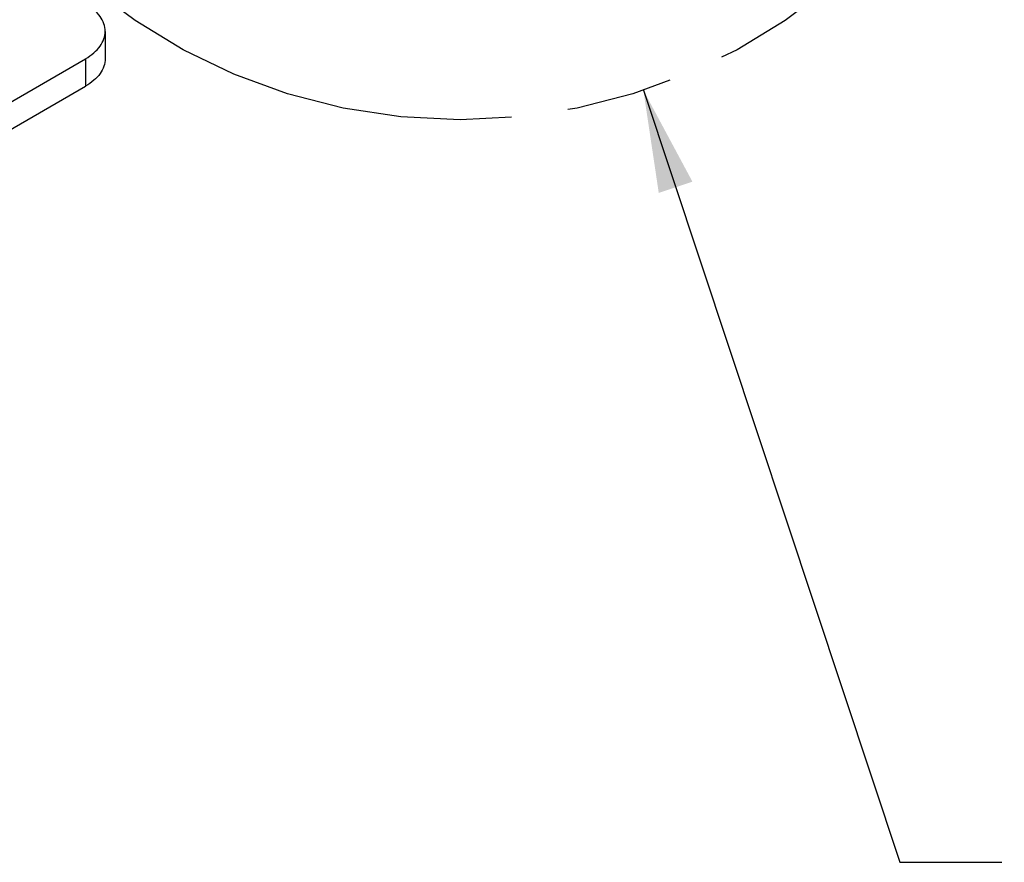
# Model space of a CAD drawing. Header units: inches. Extents: x 0 to 34, y 0 to 22.
# Tile 44 of 53: x 29.2 to 30.9, y 12.1 to 13.5. Entities that reach past the tile are written whole.
import ezdxf

# ---------------------------------------------------------------- set-up
doc = ezdxf.new("R2010")
doc.units = ezdxf.units.IN
doc.header["$LTSCALE"] = 1.87
doc.header["$MEASUREMENT"] = 0
doc.linetypes.add('PHANTOM', pattern=[0.8, 0.45, -0.05, 0.1, -0.05, 0.1, -0.05])
doc.layers.get('0').update_dxf_attribs({"linetype": 'CONTINUOUS'})
doc.layers.add('DEFAULT_3', color=7, linetype='PHANTOM')
doc.layers.add('DETAIL', color=7, linetype='CONTINUOUS')
doc.styles.get("Standard").update_dxf_attribs({"font": 'txt', "width": 0.8})
doc.dimstyles.get("Standard").update_dxf_attribs({"dimtxt": 0.125, "dimasz": 0.18, "dimexe": 0.125, "dimexo": 0.0625, "dimgap": 0.09, "dimtad": 0, "dimtih": 1, "dimtoh": 1, "dimzin": 0, "dimdsep": 46, "dimtxsty": 'STANDARD', "dimblk": '_FILLED', "dimblk1": '_FILLED', "dimblk2": '_FILLED', "dimcen": 0.09, "dimazin": 0, "dimtol": 1, "dimtp": 0.02, "dimtm": 0.02, "dimtfac": 1, "dimtofl": 0, "dimtmove": 0, "dimatfit": 3, "dimldrblk": '_FILLED', "dimfxl": 1, "dimtolj": 1, "dimtzin": 0, "dimarcsym": 0})

# ---------------------------------------------------------------- blocks, each defined once
blk = doc.blocks.new('_FILLED')
at = {"color": 0, "linetype": 'BYBLOCK'}
blk.add_solid([(0, 0), (-1, 0.1736), (-1, -0.1736)], dxfattribs=at)

msp = doc.modelspace()

# ---------------------------------------------------------------- linework, layer by layer
at = {"color": 7, "linetype": 'CONTINUOUS'}
for p, q in [((29.338, 13.5185), (29.338, 13.4703)), ((28.3569, 12.9238), (29.3034, 13.4703)), ((29.3034, 13.4703), (29.3034, 13.4221))]:
    msp.add_line(p, q, dxfattribs=at)
at = {"color": 3, "linetype": 'CONTINUOUS'}
msp.add_line((28.3569, 12.8756), (29.3034, 13.4221), dxfattribs=at)
at = {"color": 7, "linetype": 'CONTINUOUS'}
for points, knots in [([(29.338, 13.5185), (29.338, 13.523), (29.3364, 13.5324), (29.3292, 13.5455), (29.318, 13.5573), (29.3086, 13.5638), (29.3034, 13.5668)], [0, 0, 0, 0, 0.217777, 0.450958, 0.710206, 1, 1, 1, 1]), ([(29.3034, 13.4703), (29.3086, 13.4733), (29.318, 13.4798), (29.3292, 13.4916), (29.3364, 13.5047), (29.338, 13.514), (29.338, 13.5185)], [0, 0, 0, 0, 0.289794, 0.549042, 0.782223, 1, 1, 1, 1])]:
    msp.add_open_spline(points, degree=3, knots=knots, dxfattribs=at)
at = {"color": 3, "linetype": 'CONTINUOUS'}
msp.add_open_spline([(29.338, 13.4703), (29.338, 13.4658), (29.3364, 13.4564), (29.3292, 13.4434), (29.318, 13.4316), (29.3086, 13.4251), (29.3034, 13.4221)], degree=3, knots=[0, 0, 0, 0, 0.217777, 0.450958, 0.710206, 1, 1, 1, 1], dxfattribs=at)
at = {"layer": 'DEFAULT_3', "color": 2, "linetype": 'PHANTOM'}
msp.add_circle((29.9627, 14.3855), 1.0227, dxfattribs=at)

# ---------------------------------------------------------------- leaders
at = {"layer": 'DETAIL', "color": 2, "linetype": 'CONTINUOUS'}
msp.add_leader([(30.2851, 13.4149), (30.7362, 12.0565), (30.9162, 12.0565)], dimstyle='STANDARD', override={"dimtad": 0}, dxfattribs=at)

doc.saveas('drawing.dxf')
